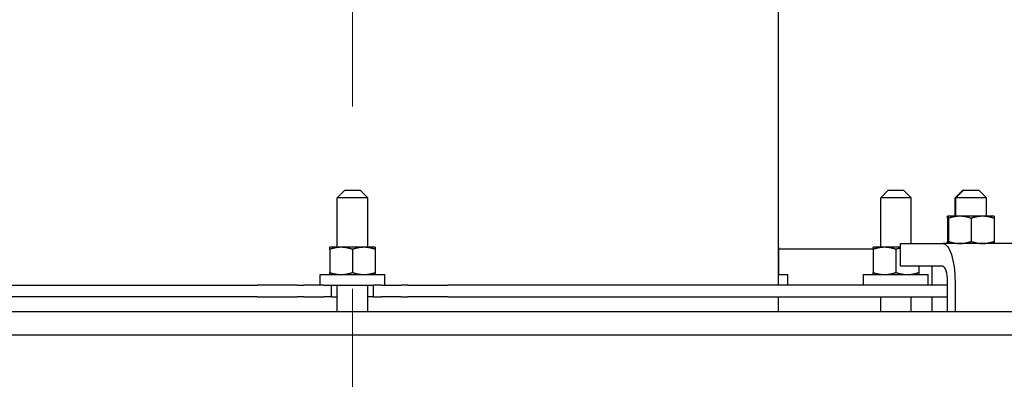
# Model space of a CAD drawing. Extents: x 1 to 669, y 0 to 417.
# Tile 244 of 256: x 329 to 345, y 260 to 266. Entities that reach past the tile are written whole.
import ezdxf

# ---------------------------------------------------------------- set-up
doc = ezdxf.new("R2010")
doc.units = 0
doc.header["$LTSCALE"] = 12
doc.header["$MEASUREMENT"] = 0
doc.linetypes.add('C', pattern=[2, 1.25, -0.25, 0.25, -0.25])
doc.layers.get('0').update_dxf_attribs({"linetype": 'CONTINUOUS'})
doc.layers.add('C', color=4, linetype='C', lineweight=13)
doc.layers.add('D', color=2, linetype='CONTINUOUS')
doc.layers.add('X', color=1, linetype='CONTINUOUS')
doc.styles.get("Standard").update_dxf_attribs({"font": 'SIMPLEX.SHX', "width": 0.875})
doc.dimstyles.new('STANDARD$0', dxfattribs={"dimscale": 32, "dimtxt": 0.09375, "dimasz": 0.0625, "dimexe": 0.03125, "dimexo": 0.03125, "dimgap": 0.03125, "dimtad": 1, "dimtih": 1, "dimtoh": 1, "dimdec": 4, "dimzin": 12, "dimdsep": 46, "dimlunit": 5, "dimtxsty": 'Standard', "dimcen": -0.03125, "dimclrd": 256, "dimclre": 256, "dimclrt": 256, "dimadec": 0, "dimazin": 0, "dimtfac": 0.875, "dimtdec": 4, "dimtofl": 0, "dimtmove": 0, "dimatfit": 3, "dimfxl": 1, "dimtolj": 1, "dimtzin": 12, "dimlwd": 13, "dimlwe": 13, "dimarcsym": 0})

# ---------------------------------------------------------------- blocks, each defined once
blk = doc.blocks.new('*D62')
at = {"layer": 'D', "lineweight": 13, "transparency": 16777216}
for p, q in [((327.321, 286.096), (429.405, 286.096)), ((428.405, 284.096), (428.405, 230.339)), ((428.405, 166.588), (428.405, 222.214)), ((374.331, 164.588), (429.405, 164.588))]:
    blk.add_line(p, q, dxfattribs=at)
at = {"layer": 'D', "transparency": 16777216}
for points in [[(428.072, 284.096), (428.738, 284.096), (428.405, 286.096)], [(428.072, 166.588), (428.738, 166.588), (428.405, 164.588)]]:
    blk.add_solid(points, dxfattribs=at)
at = {"layer": 'D', "transparency": 16777216, "insert": (428.405, 226.276), "char_height": 3, "attachment_point": 5}
blk.add_mtext('\\A1;121{\\H0.875x;\\S1/2;}{}{\\C2;%%p1}', dxfattribs=at)

msp = doc.modelspace()

# ---------------------------------------------------------------- linework, layer by layer
for p, q in [((334.22091, 262.96326), (334.09591, 262.83826)), ((334.34591, 262.83826), (334.09591, 262.83826)), ((334.09591, 262.02576), (334.09591, 262.83826)), ((334.22091, 262.96326), (334.34591, 262.96326)), ((334.34591, 262.96326), (334.47091, 262.96326)), ((334.59591, 262.83826), (334.34591, 262.83826)), ((334.47091, 262.96326), (334.59591, 262.83826)), ((334.59591, 262.02576), (334.59591, 262.83826)), ((343.15197, 262.96326), (343.02697, 262.83826)), ((343.27697, 262.83826), (343.02697, 262.83826)), ((343.02697, 262.02576), (343.02697, 262.83826)), ((343.15197, 262.96326), (343.27697, 262.96326)), ((343.27697, 262.96326), (343.40197, 262.96326)), ((343.52697, 262.83826), (343.27697, 262.83826)), ((343.40197, 262.96326), (343.52697, 262.83826)), ((343.52697, 262.08826), (343.52697, 262.83826)), ((344.3748, 262.96326), (344.2498, 262.83826)), ((344.26476, 262.83826), (344.2498, 262.83826)), ((344.2498, 262.53626), (344.2498, 262.83826)), ((344.38976, 262.96326), (344.26476, 262.83826)), ((344.51476, 262.83826), (344.26476, 262.83826)), ((344.26476, 262.53626), (344.26476, 262.83826)), ((344.3748, 262.96326), (344.38976, 262.96326)), ((344.38976, 262.96326), (344.51476, 262.96326)), ((344.51476, 262.96326), (344.63976, 262.96326)), ((344.76476, 262.83826), (344.51476, 262.83826)), ((344.63976, 262.96326), (344.76476, 262.83826)), ((344.76476, 262.53626), (344.76476, 262.83826)), ((344.13976, 262.53626), (344.1248, 262.53626)), ((344.1248, 262.50276), (344.1248, 262.12175)), ((344.32726, 262.53626), (344.13976, 262.53626)), ((344.13976, 262.50276), (344.13976, 262.12175)), ((344.70226, 262.53626), (344.32726, 262.53626)), ((344.51476, 262.50276), (344.51476, 262.12175)), ((344.88976, 262.53626), (344.70226, 262.53626)), ((344.88976, 262.50276), (344.88976, 262.12175)), ((334.15841, 262.02576), (333.97091, 262.02576)), ((334.53341, 262.02576), (334.15841, 262.02576)), ((334.72091, 262.02576), (334.53341, 262.02576)), ((341.34591, 262.02576), (341.34271, 262.02576)), ((343.08947, 262.02576), (342.90197, 262.02576)), ((343.35406, 262.02576), (343.08947, 262.02576)), ((343.35406, 262.08826), (344.0459, 262.08826)), ((343.35406, 261.71326), (343.35406, 262.08826)), ((345.22779, 262.08826), (344.0459, 262.08826)), ((333.97091, 261.99226), (333.97091, 261.61125)), ((334.34591, 261.99226), (334.34591, 261.61125)), ((334.72091, 261.99226), (334.72091, 261.61125)), ((341.34591, 261.99226), (341.34591, 261.61125)), ((342.90197, 261.99226), (342.90197, 261.61125)), ((343.27697, 261.99226), (343.27697, 261.61125)), ((344.0459, 261.71326), (343.35406, 261.71326)), ((343.65197, 261.71326), (343.65197, 261.61125)), ((343.8748, 261.46326), (343.8748, 261.71326)), ((333.81441, 261.57776), (334.87741, 261.57776)), ((333.81441, 261.40076), (333.81441, 261.57776)), ((334.87741, 261.40076), (334.87741, 261.57776)), ((341.34271, 261.57776), (341.50241, 261.57776)), ((341.50241, 261.40076), (341.50241, 261.57776)), ((342.74547, 261.57776), (343.80847, 261.57776)), ((342.74547, 261.40076), (342.74547, 261.57776)), ((343.80847, 261.40076), (343.80847, 261.57776)), ((324.42088, 261.40076), (332.77653, 261.40076)), ((332.88022, 261.40076), (332.77653, 261.40076)), ((333.43554, 261.40076), (332.88022, 261.40076)), ((333.43554, 261.40076), (333.54566, 261.40076)), ((333.87716, 261.40076), (333.54566, 261.40076)), ((333.87716, 261.40076), (334.00216, 261.40076)), ((334.00216, 261.21326), (334.00216, 261.40076)), ((334.00216, 261.40076), (334.68966, 261.40076)), ((334.09591, 260.96326), (334.09591, 261.40076)), ((334.59591, 260.96326), (334.59591, 261.40076)), ((334.81466, 261.40076), (334.68966, 261.40076)), ((334.68966, 261.21326), (334.68966, 261.40076)), ((334.81466, 261.40076), (335.14616, 261.40076)), ((335.25628, 261.40076), (335.14616, 261.40076)), ((335.25628, 261.40076), (335.8116, 261.40076)), ((335.8116, 261.40076), (335.91529, 261.40076)), ((344.12729, 261.40076), (335.91529, 261.40076)), ((343.8748, 261.40076), (343.8748, 261.46326)), ((344.12729, 260.96326), (344.12729, 261.46326)), ((344.24938, 261.46326), (344.24938, 260.96326)), ((332.77653, 261.21326), (324.42088, 261.21326)), ((332.77653, 261.21326), (332.88022, 261.21326)), ((332.88022, 261.21326), (333.43554, 261.21326)), ((333.54566, 261.21326), (333.43554, 261.21326)), ((333.54566, 261.21326), (333.87716, 261.21326)), ((334.00216, 261.21326), (333.87716, 261.21326)), ((334.00216, 261.21326), (334.09591, 261.21326)), ((334.68966, 261.21326), (334.59591, 261.21326)), ((334.68966, 261.21326), (334.81466, 261.21326)), ((335.14616, 261.21326), (334.81466, 261.21326)), ((335.14616, 261.21326), (335.25628, 261.21326)), ((335.8116, 261.21326), (335.25628, 261.21326)), ((335.91529, 261.21326), (335.8116, 261.21326)), ((335.91529, 261.21326), (344.12729, 261.21326)), ((343.02697, 260.96326), (343.02697, 261.21326)), ((343.52697, 260.96326), (343.52697, 261.21326)), ((343.8748, 260.96326), (343.8748, 261.21326)), ((365.23052, 260.96326), (301.34591, 260.96326)), ((301.34591, 260.58826), (365.23052, 260.58826))]:
    msp.add_line(p, q)
at = {"extrusion": (0, 0, -1)}
msp.add_ellipse((344.0459, 261.46326), major_axis=(0, 0.625), ratio=0.32556815, start_param=0, end_param=1.57079633, dxfattribs=at)
msp.add_ellipse((344.0459, 261.46326), major_axis=(0, 0.25), ratio=0.32556815, start_param=-1.57079633, end_param=0)
for points, weights in [([(344.1248, 262.50276), (344.1248, 262.53626), (344.1248, 262.53626)], [1, 1.0379548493, 1]), ([(344.13976, 262.5076), (344.13235, 262.50528), (344.1248, 262.50276)], [1.00511176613, 1.00275600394, 1]), ([(344.13976, 262.50276), (344.13976, 262.53626), (344.13976, 262.53626)], [1, 1.0379548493, 1]), ([(344.32726, 262.53626), (344.24024, 262.53626), (344.13976, 262.50276)], [1, 1.0379548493, 1]), ([(344.51476, 262.50276), (344.41428, 262.53626), (344.32726, 262.53626)], [1, 1.0379548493, 1]), ([(344.70226, 262.53626), (344.61524, 262.53626), (344.51476, 262.50276)], [1, 1.0379548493, 1]), ([(344.88976, 262.50276), (344.78928, 262.53626), (344.70226, 262.53626)], [1, 1.0379548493, 1]), ([(344.88976, 262.53626), (344.88976, 262.53626), (344.88976, 262.50276)], [1, 1.0379548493, 1]), ([(333.97091, 261.99226), (333.97091, 262.02576), (333.97091, 262.02576)], [1, 1.0379548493, 1]), ([(334.15841, 262.02576), (334.07139, 262.02576), (333.97091, 261.99226)], [1, 1.0379548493, 1]), ([(334.34591, 261.99226), (334.24543, 262.02576), (334.15841, 262.02576)], [1, 1.0379548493, 1]), ([(334.53341, 262.02576), (334.44639, 262.02576), (334.34591, 261.99226)], [1, 1.0379548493, 1]), ([(334.72091, 261.99226), (334.62043, 262.02576), (334.53341, 262.02576)], [1, 1.0379548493, 1]), ([(334.72091, 262.02576), (334.72091, 262.02576), (334.72091, 261.99226)], [1, 1.0379548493, 1]), ([(341.34591, 262.02576), (341.34591, 262.02576), (341.34591, 261.99226)], [1, 1.0379548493, 1]), ([(342.90197, 261.99226), (342.90197, 262.02576), (342.90197, 262.02576)], [1, 1.0379548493, 1]), ([(343.08947, 262.02576), (343.00245, 262.02576), (342.90197, 261.99226)], [1, 1.0379548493, 1]), ([(343.27697, 261.99226), (343.17649, 262.02576), (343.08947, 262.02576)], [1, 1.0379548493, 1]), ([(343.35406, 262.01359), (343.31723, 262.00568), (343.27697, 261.99226)], [1.01808859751, 1.01487040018, 1]), ([(344.1248, 262.08826), (344.1248, 262.08826), (344.1248, 262.12175)], [1, 1.0379548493, 1]), ([(344.1248, 262.12175), (344.13235, 262.11923), (344.13976, 262.11692)], [1, 1.00275600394, 1.00511176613]), ([(344.13976, 262.08826), (344.13976, 262.08826), (344.13976, 262.12175)], [1, 1.0379548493, 1]), ([(344.13976, 262.12175), (344.24024, 262.08826), (344.32726, 262.08826)], [1, 1.0379548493, 1]), ([(344.32726, 262.08826), (344.41428, 262.08826), (344.51476, 262.12175)], [1, 1.0379548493, 1]), ([(344.51476, 262.12175), (344.61524, 262.08826), (344.70226, 262.08826)], [1, 1.0379548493, 1]), ([(344.70226, 262.08826), (344.78928, 262.08826), (344.88976, 262.12175)], [1, 1.0379548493, 1]), ([(344.88976, 262.12175), (344.88976, 262.08826), (344.88976, 262.08826)], [1, 1.0379548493, 1]), ([(341.34591, 261.99226), (341.34431, 261.9928), (341.34271, 261.99332)], [1, 1.00058384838, 1.00114973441]), ([(333.97091, 261.57776), (333.97091, 261.57776), (333.97091, 261.61125)], [1, 1.0379548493, 1]), ([(333.97091, 261.61125), (334.07139, 261.57776), (334.15841, 261.57776)], [1, 1.0379548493, 1]), ([(334.15841, 261.57776), (334.24543, 261.57776), (334.34591, 261.61125)], [1, 1.0379548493, 1]), ([(334.34591, 261.61125), (334.44639, 261.57776), (334.53341, 261.57776)], [1, 1.0379548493, 1]), ([(334.53341, 261.57776), (334.62043, 261.57776), (334.72091, 261.61125)], [1, 1.0379548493, 1]), ([(334.72091, 261.61125), (334.72091, 261.57776), (334.72091, 261.57776)], [1, 1.0379548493, 1]), ([(341.34271, 261.61019), (341.34431, 261.61072), (341.34591, 261.61125)], [1.00114973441, 1.00058384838, 1]), ([(341.34591, 261.61125), (341.34591, 261.57776), (341.34591, 261.57776)], [1, 1.0379548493, 1]), ([(342.90197, 261.57776), (342.90197, 261.57776), (342.90197, 261.61125)], [1, 1.0379548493, 1]), ([(342.90197, 261.61125), (343.00245, 261.57776), (343.08947, 261.57776)], [1, 1.0379548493, 1]), ([(343.08947, 261.57776), (343.17649, 261.57776), (343.27697, 261.61125)], [1, 1.0379548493, 1]), ([(343.27697, 261.61125), (343.37745, 261.57776), (343.46447, 261.57776)], [1, 1.0379548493, 1]), ([(343.46447, 261.57776), (343.55149, 261.57776), (343.65197, 261.61125)], [1, 1.0379548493, 1]), ([(343.65197, 261.61125), (343.65197, 261.57776), (343.65197, 261.57776)], [1, 1.0379548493, 1])]:
    msp.add_rational_spline(points, weights, degree=2)
at = {"layer": 'C'}
msp.add_line((334.34591, 279.34178), (334.34591, 163.42201), dxfattribs=at)
at = {"layer": 'X'}
for p, q in [((341.34271, 268.53826), (341.34271, 261.40076)), ((341.34591, 261.99942), (342.90197, 262.00072)), ((341.34271, 261.21326), (341.34271, 260.96326))]:
    msp.add_line(p, q, dxfattribs=at)

# ---------------------------------------------------------------- dimensions: what is measured, and where the dimension line sits
at = {"layer": 'D'}
dim = msp.add_linear_dim(base=(428.40503, 164.58826), p1=(326.32086, 286.09602), p2=(373.3314, 164.58826), angle=90, text='<>{}{\\C2;%%p1}', dimstyle='STANDARD$0', override={"dimdec": 1, "dimtp": 1, "dimtm": 1, "dimarcsym": 1}, dxfattribs=at)
dim.commit()
dim.dimension.update_dxf_attribs({"geometry": '*D62', "text_midpoint": (428.40503, 226.27639), "dimtype": 160})

doc.saveas('drawing.dxf')
